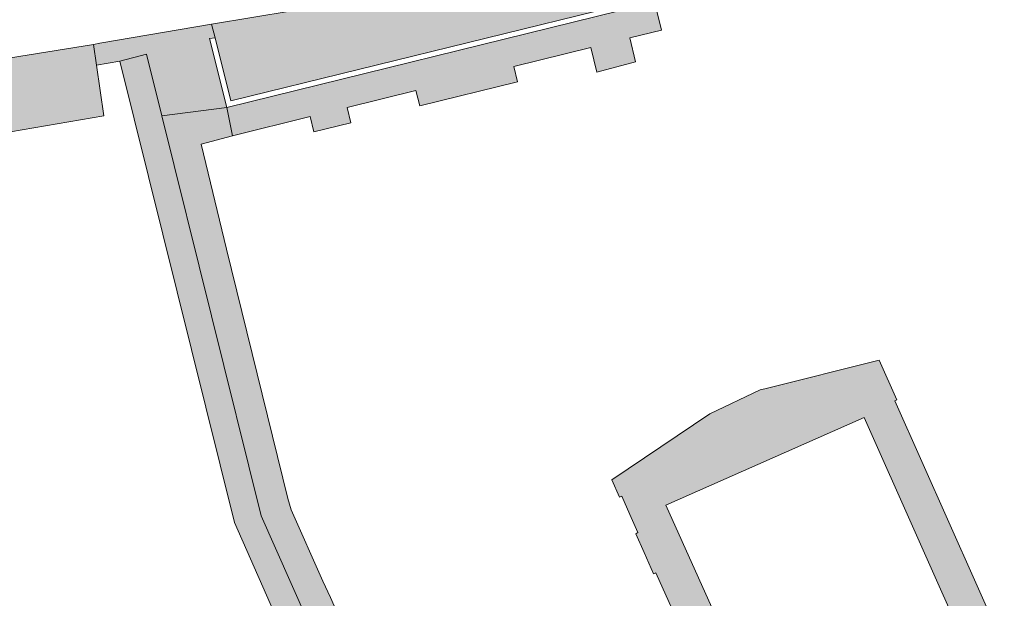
# Model space of a CAD drawing. Extents: x 97094 to 109644, y 463509 to 471969.
# Tile 10 of 256: x 99859 to 99943, y 464818 to 464868. Entities that reach past the tile are written whole.
import ezdxf

# ---------------------------------------------------------------- set-up
doc = ezdxf.new("R2010")
doc.units = 0
doc.layers.add('109 Onkruidbestrijding elementen', color=6, linetype='Continuous', lineweight=20, true_color=0xff00ff)

msp = doc.modelspace()

# ---------------------------------------------------------------- hatches: boundary and pattern name
at = {"layer": '109 Onkruidbestrijding elementen', "true_color": 0xff00ff}
for points in [[(99912.489, 464873.229), (99912.054, 464873.53), (99910.547, 464874.279), (99910.514, 464874.297), (99910.48, 464874.314), (99910.446, 464874.331), (99910.412, 464874.347), (99910.377, 464874.362), (99910.342, 464874.377), (99910.307, 464874.391), (99910.272, 464874.405), (99910.237, 464874.418), (99910.201, 464874.43), (99910.165, 464874.442), (99910.129, 464874.453), (99910.093, 464874.464), (99910.056, 464874.474), (99910.02, 464874.483), (99909.983, 464874.492), (99909.946, 464874.5), (99909.909, 464874.507), (99909.872, 464874.514), (99909.834, 464874.52), (99909.797, 464874.526), (99909.759, 464874.531), (99909.722, 464874.535), (99909.684, 464874.538), (99909.647, 464874.541), (99909.609, 464874.544), (99909.571, 464874.545), (99909.533, 464874.546), (99909.496, 464874.547), (99909.458, 464874.547), (99909.42, 464874.546), (99909.382, 464874.544), (99909.344, 464874.542), (99909.307, 464874.539), (99909.269, 464874.535), (99909.232, 464874.531), (99909.194, 464874.527), (99909.157, 464874.521), (99909.119, 464874.515), (99909.082, 464874.508), (99909.045, 464874.501), (99908.403, 464874.343), (99908.647, 464873.189), (99909.004, 464873.265), (99910.163, 464868.591), (99876.384, 464860.28), (99876.882, 464857.856), (99883.56, 464859.499), (99883.882, 464858.188), (99887.067, 464858.972), (99886.744, 464860.282), (99892.665, 464861.739), (99892.988, 464860.428), (99901.414, 464862.502), (99901.091, 464863.813), (99907.718, 464865.443), (99908.242, 464863.315), (99911.569, 464864.205), (99911.062, 464866.266), (99913.8, 464866.939), (99912.266, 464873.175), (99912.489, 464873.229)], [(99908.403, 464874.343), (99907.336, 464874.082), (99894.886, 464871.034), (99893.328, 464870.646), (99891.761, 464870.291), (99890.188, 464869.967), (99888.609, 464869.676), (99887.024, 464869.418), (99885.481, 464869.165), (99875.077, 464867.46), (99875.397, 464866.287), (99876.745, 464860.853), (99909.696, 464868.961), (99908.647, 464873.189), (99908.403, 464874.343)], [(99875.077, 464867.46), (99865.468, 464865.808), (99864.904, 464865.713), (99865.171, 464863.921), (99867.19, 464864.271), (99869.48, 464864.883), (99870.801, 464859.559), (99876.384, 464860.28), (99874.913, 464866.211), (99875.397, 464866.287), (99875.077, 464867.46)], [(99841.688, 464861.986), (99840.489, 464861.8), (99839.295, 464861.583), (99837.358, 464861.257), (99829.846, 464859.842), (99822.373, 464858.236), (99814.943, 464856.442), (99806.819, 464854.25), (99806.617, 464854.193), (99803.04, 464853.2), (99804.133, 464849.314), (99804.957, 464846.662), (99816.541, 464849.832), (99829.44, 464853.068), (99828.505, 464857.822), (99830.799, 464858.233), (99831.63, 464853.704), (99865.791, 464859.563), (99865.171, 464863.921), (99864.904, 464865.713), (99841.688, 464861.986)], [(99901.967, 464768.19), (99904.302, 464769.061), (99896.282, 464790.564), (99891.246, 464801.095), (99887.333, 464807.129), (99879.337, 464825.143), (99870.801, 464859.559), (99869.48, 464864.883), (99867.19, 464864.271), (99877.037, 464824.572), (99885.312, 464805.806), (99888.142, 464801.441), (99890.018, 464797.94), (99890.74, 464796.592), (99893.857, 464790.165), (99899.342, 464775.302), (99900.034, 464773.426), (99901.967, 464768.19)], [(99891.455, 464804.241), (99889.362, 464808.957), (99888.252, 464811.451), (99887.407, 464813.352), (99885.3, 464818.094), (99884.642, 464819.495), (99881.915, 464825.654), (99881.631, 464826.63), (99876.352, 464848.085), (99874.194, 464857.136), (99876.882, 464857.856), (99876.384, 464860.28), (99870.801, 464859.559), (99879.337, 464825.143), (99887.333, 464807.129), (99891.246, 464801.095), (99896.282, 464790.564), (99904.302, 464769.061), (99904.636, 464769.187), (99905.414, 464769.481), (99902.748, 464776.468), (99902.935, 464776.54), (99897.895, 464789.75), (99897.708, 464789.679), (99896.14, 464793.741), (99894.347, 464797.723), (99892.253, 464802.439), (99891.455, 464804.241)], [(99909.516, 464828.219), (99910.178, 464826.736), (99910.378, 464826.826), (99911.077, 464825.255), (99911.776, 464823.684), (99911.577, 464823.595), (99912.299, 464821.973), (99913.115, 464820.139), (99913.315, 464820.228), (99914.708, 464817.099), (99914.508, 464817.01), (99915.446, 464814.903), (99916.033, 464813.584), (99916.232, 464813.673), (99917.652, 464810.484), (99917.452, 464810.395), (99918.335, 464808.412), (99920.048, 464804.395), (99922.977, 464805.7), (99926.098, 464798.56), (99926.552, 464798.474), (99914.187, 464826.049), (99931.232, 464833.599), (99940.374, 464813.073), (99939.906, 464812.843), (99943.048, 464805.861), (99943.303, 464806.264), (99940.353, 464812.894), (99943.163, 464814.142), (99933.874, 464835.044), (99934.054, 464835.124), (99932.537, 464838.533), (99922.684, 464836.072), (99922.28, 464835.971), (99917.971, 464833.922), (99909.516, 464828.219)]]:
    msp.add_hatch(color=6, dxfattribs=at).paths.add_polyline_path(points)

# ---------------------------------------------------------------- linework, layer by layer
at = {"layer": '109 Onkruidbestrijding elementen', "color": 3, "true_color": 0x00ff00}
for points in [[(99908.403, 464874.343), (99907.336, 464874.082), (99894.886, 464871.034), (99893.328, 464870.646), (99891.761, 464870.291), (99890.188, 464869.967), (99888.609, 464869.676), (99887.024, 464869.418), (99885.481, 464869.165), (99875.077, 464867.46), (99875.397, 464866.287), (99876.745, 464860.853), (99909.696, 464868.961), (99908.647, 464873.189), (99908.403, 464874.343)], [(99875.077, 464867.46), (99865.468, 464865.808), (99864.904, 464865.713), (99865.171, 464863.921), (99867.19, 464864.271), (99869.48, 464864.883), (99870.801, 464859.559), (99876.384, 464860.28), (99874.913, 464866.211), (99875.397, 464866.287), (99875.077, 464867.46)], [(99841.688, 464861.986), (99840.489, 464861.8), (99839.295, 464861.583), (99837.358, 464861.257), (99829.846, 464859.842), (99822.373, 464858.236), (99814.943, 464856.442), (99806.819, 464854.25), (99806.617, 464854.193), (99803.04, 464853.2), (99804.133, 464849.314), (99804.957, 464846.662), (99816.541, 464849.832), (99829.44, 464853.068), (99828.505, 464857.822), (99830.799, 464858.233), (99831.63, 464853.704), (99865.791, 464859.563), (99865.171, 464863.921), (99864.904, 464865.713), (99841.688, 464861.986)], [(99901.967, 464768.19), (99904.302, 464769.061), (99896.282, 464790.564), (99891.246, 464801.095), (99887.333, 464807.129), (99879.337, 464825.143), (99870.801, 464859.559), (99869.48, 464864.883), (99867.19, 464864.271), (99877.037, 464824.572), (99885.312, 464805.806), (99888.142, 464801.441), (99890.018, 464797.94), (99890.74, 464796.592), (99893.857, 464790.165), (99899.342, 464775.302), (99900.034, 464773.426), (99901.967, 464768.19)]]:
    msp.add_lwpolyline(points, close=True, dxfattribs=at)
for points in [[(99910.163, 464868.591), (99876.384, 464860.28), (99876.882, 464857.856), (99883.56, 464859.499), (99883.882, 464858.188), (99887.067, 464858.972), (99886.744, 464860.282), (99892.665, 464861.739), (99892.988, 464860.428), (99901.414, 464862.502), (99901.091, 464863.813), (99907.718, 464865.443), (99908.242, 464863.315), (99911.569, 464864.205), (99911.062, 464866.266), (99913.8, 464866.939), (99912.266, 464873.175)], [(99887.407, 464813.352), (99885.3, 464818.094), (99884.642, 464819.495), (99881.915, 464825.654), (99881.631, 464826.63), (99876.352, 464848.085), (99874.194, 464857.136), (99876.882, 464857.856), (99876.384, 464860.28), (99870.801, 464859.559), (99879.337, 464825.143), (99887.333, 464807.129)], [(99943.163, 464814.142), (99933.874, 464835.044), (99934.054, 464835.124), (99932.537, 464838.533), (99922.684, 464836.072), (99922.28, 464835.971), (99917.971, 464833.922), (99909.516, 464828.219), (99909.516, 464828.219), (99910.178, 464826.736), (99910.378, 464826.826), (99911.077, 464825.255), (99911.776, 464823.684), (99911.577, 464823.595), (99912.299, 464821.973), (99913.115, 464820.139), (99913.315, 464820.228), (99914.708, 464817.099)], [(99926.552, 464798.474), (99914.187, 464826.049), (99931.232, 464833.599), (99940.374, 464813.073)]]:
    msp.add_lwpolyline(points, dxfattribs=at)

doc.saveas('drawing.dxf')
